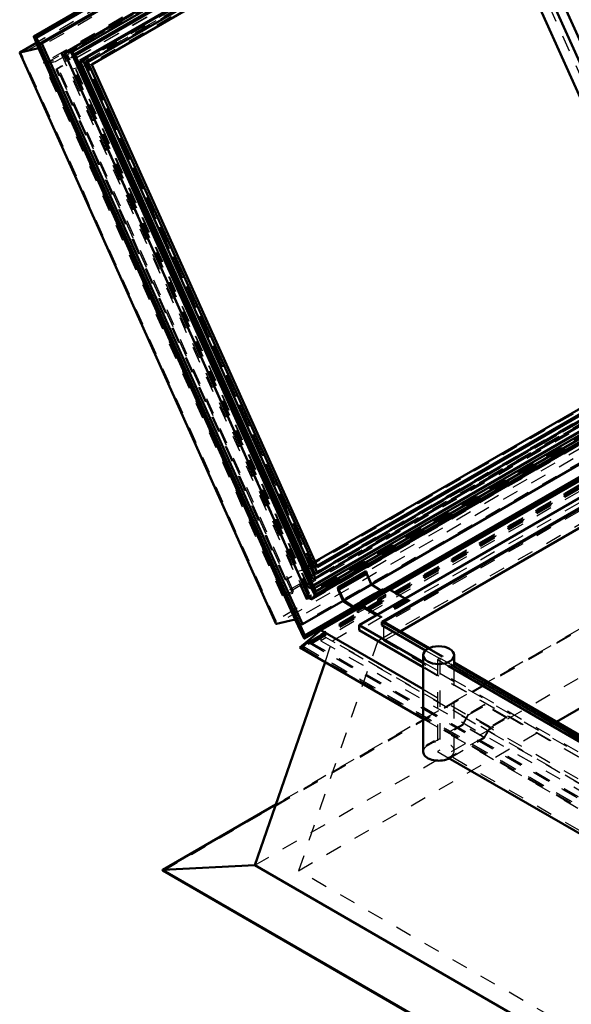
# Model space of a CAD drawing. Header units: millimetres. Extents: x 0 to 428, y 0 to 298.
# Tile 37 of 43: x 288 to 322, y 116 to 176. Entities that reach past the tile are written whole.
import ezdxf

# ---------------------------------------------------------------- set-up
doc = ezdxf.new("R2010")
doc.units = ezdxf.units.MM
doc.linetypes.add('Dashed', pattern=[2, 1, -1])
for name, color, linetype, lineweight in [('am_0', 7, 'Continuous', 50), ('am_12', 3, 'Continuous', 25), ('am_3', 6, 'Dashed', 25), ('am_6', 2, 'Continuous', 35)]:
    doc.layers.add(name, color=color, linetype=linetype, lineweight=lineweight)

# ---------------------------------------------------------------- blocks, each defined once
blk = doc.blocks.new('98_FGS300120240131U_0_in_120240C2125Y1N4N_300Op0__1203')
at = {"layer": 'am_0'}
for p, q in [((312.57, 137.11), (312.57, 131.164)), ((314.477, 136.423), (314.477, 137.11)), ((314.119, 130.786), (314.115, 130.789)), ((314.115, 130.789), (314.115, 130.732)), ((314.119, 130.73), (314.115, 130.732)), ((314.119, 130.786), (314.119, 130.73)), ((314.119, 130.73), (314.168, 130.758))]:
    blk.add_line(p, q, dxfattribs=at)
blk.add_ellipse((313.523, 137.11), major_axis=(0.954, 0), ratio=0.577288, dxfattribs=at)
blk.add_ellipse((313.523, 131.164), major_axis=(0.954, 0), ratio=0.577288, start_param=3.141593, end_param=5.381525, dxfattribs=at)
at = {"layer": 'am_3'}
for p, q in [((314.477, 131.221), (314.477, 136.423)), ((316.371, 134.068), (315.349, 133.478)), ((315.37, 133.433), (316.371, 134.011)), ((316.371, 134.011), (316.371, 134.068)), ((317.719, 133.289), (316.371, 134.068)), ((317.719, 133.233), (316.371, 134.011)), ((315.349, 133.478), (314.982, 132.841)), ((315.002, 132.796), (315.37, 133.433)), ((316.698, 132.7), (315.349, 133.478)), ((316.718, 132.655), (315.37, 133.433)), ((314.982, 132.841), (312.771, 131.565)), ((312.771, 131.508), (315.002, 132.796)), ((316.33, 132.063), (314.982, 132.841)), ((316.35, 132.018), (315.002, 132.796)), ((317.719, 133.289), (316.698, 132.7)), ((316.718, 132.655), (317.719, 133.233)), ((317.719, 133.233), (317.719, 133.289)), ((316.698, 132.7), (316.33, 132.063)), ((316.35, 132.018), (316.718, 132.655)), ((312.771, 131.565), (312.771, 131.508)), ((312.775, 131.562), (312.771, 131.565)), ((316.33, 132.063), (314.119, 130.786)), ((314.168, 130.758), (316.35, 132.018)), ((312.775, 131.505), (312.771, 131.508)), ((312.775, 131.505), (312.775, 131.562))]:
    blk.add_line(p, q, dxfattribs=at)
for centre, major_axis, start_param, end_param in [((313.523, 131.221), (-0.954, 0), 2.239933, 5.614049), ((313.523, 131.164), (0.954, 0), 2.472456, 3.141593)]:
    blk.add_ellipse(centre, major_axis=major_axis, ratio=0.577288, start_param=start_param, end_param=end_param, dxfattribs=at)
at = {"layer": 'am_6'}
for tag, p, flags in [('NB', (322.719, 137.66), 8), ('NN', (322.719, 137.16), 8), ('NT', (322.719, 136.66), 8), ('NBSYN', (322.719, 136.16), 8), ('LINA', (322.719, 135.66), 8), ('CATALOG', (322.719, 135.16), 8), ('IDNR', (322.719, 134.66), 8), ('PN', (322.719, 134.16), 8), ('LODLEVEL', (322.719, 133.66), 8), ('L', (322.719, 133.16), 8), ('W', (322.719, 132.66), 8), ('PPATH', (322.719, 132.16), 8), ('ExcludeFromBOM', (322.719, 131.16), 8), ('PSOL_0', (322.719, 130.66), 9), ('PSOL_1', (322.719, 130.16), 9), ('PSOL_2', (322.719, 129.66), 9)]:
    blk.add_attdef(tag, p, '', height=0.5, dxfattribs=dict(at, flags=flags))
blk = doc.blocks.new('99_Flat_Glass_Skylight_300120240_13_0_in_120240C2125Y1N4N_300Op0__1203')
at = {"layer": 'am_0'}
for p, q in [((314.115, 136.451), (333.414, 125.31)), ((333.522, 125.429), (314.271, 136.542)), ((314.115, 130.789), (333.354, 119.682))]:
    blk.add_line(p, q, dxfattribs=at)
at = {"layer": 'am_3'}
for p, q in [((313.601, 136.928), (313.445, 136.838)), ((313.445, 136.838), (313.445, 131.175)), ((313.445, 136.838), (314.115, 136.451)), ((313.601, 136.928), (313.601, 131.266)), ((314.271, 136.542), (313.601, 136.928)), ((313.601, 131.266), (313.445, 131.175)), ((313.445, 131.175), (314.115, 130.789)), ((334.317, 119.307), (313.601, 131.266))]:
    blk.add_line(p, q, dxfattribs=at)
at = {"layer": 'am_6'}
for tag, p, flags in [('NB', (401.903, 172.974), 8), ('NN', (401.903, 172.474), 8), ('NT', (401.903, 171.974), 8), ('NBSYN', (401.903, 171.474), 8), ('CATALOG', (401.903, 170.474), 8), ('LINA', (401.903, 170.974), 8), ('IDNR', (401.903, 169.974), 8), ('PN', (401.903, 169.474), 8), ('LODLEVEL', (401.903, 168.974), 8), ('L', (401.903, 168.474), 8), ('W', (401.903, 167.974), 8), ('PPATH', (401.903, 167.474), 8), ('ExcludeFromBOM', (401.903, 166.474), 8), ('PSOL_0', (401.903, 165.974), 9), ('PSOL_1', (401.903, 165.474), 9), ('PSOL_2', (401.903, 164.974), 9)]:
    blk.add_attdef(tag, p, '', height=0.5, dxfattribs=dict(at, flags=flags))
blk = doc.blocks.new('100_FGS3001202402511U_0_in_120240C2125Y1N4N_300Op0__1203')
at = {"layer": 'am_0'}
for p, q in [((320.709, 189.975), (321.138, 189.02)), ((321.313, 189.567), (321.043, 190.168)), ((321.387, 189.61), (321.117, 190.21)), ((321.757, 189.221), (321.305, 189.116)), ((321.313, 189.567), (321.387, 189.61)), ((321.757, 189.221), (321.313, 189.567)), ((321.83, 189.263), (321.387, 189.61)), ((321.678, 189.033), (322.242, 189.358)), ((321.757, 189.221), (321.83, 189.263)), ((322.242, 189.358), (321.83, 189.263)), ((323.902, 185.664), (322.242, 189.358)), ((321.305, 189.116), (320.815, 188.833)), ((320.815, 188.833), (321.678, 189.033)), ((320.815, 188.833), (326.969, 175.13)), ((321.678, 189.033), (328.961, 172.818)), ((315.674, 186.312), (315.404, 186.913)), ((315.747, 186.354), (315.478, 186.955)), ((315.07, 186.719), (316.038, 184.564)), ((315.747, 186.354), (315.674, 186.312)), ((316.118, 185.965), (315.674, 186.312)), ((316.191, 186.008), (315.747, 186.354)), ((316.23, 186.186), (316.076, 186.098)), ((317.093, 186.386), (316.23, 186.186)), ((317.093, 186.386), (316.53, 186.061)), ((317.093, 186.386), (329.891, 157.894)), ((316.53, 186.061), (316.118, 185.965)), ((316.191, 186.008), (316.118, 185.965)), ((318.189, 182.366), (316.53, 186.061)), ((323.828, 185.621), (323.902, 185.664)), ((323.828, 185.621), (330.168, 171.506)), ((316.038, 184.564), (316.419, 184.653)), ((316.312, 184.628), (327.974, 158.663)), ((316.419, 184.653), (317.516, 182.21)), ((318.189, 182.366), (317.516, 182.21)), ((318.263, 182.408), (318.189, 182.366)), ((318.263, 182.408), (327.741, 161.305)), ((328.565, 171.578), (330.841, 166.509)), ((330.652, 169.054), (332.254, 165.487)), ((332.688, 165.894), (332.744, 165.77)), ((332.482, 164.978), (332.723, 164.443)), ((332.973, 165.261), (333.306, 164.518)), ((333.38, 164.56), (333.296, 164.541)), ((333.38, 164.56), (333.306, 164.518)), ((334.133, 162.884), (333.38, 164.56)), ((327.741, 161.305), (327.068, 161.149)), ((327.741, 161.305), (327.667, 161.263)), ((327.667, 161.263), (326.995, 161.107)), ((326.995, 161.107), (327.068, 161.149)), ((328.091, 158.665), (326.995, 161.107)), ((327.667, 161.263), (329.327, 157.568)), ((333.425, 160.758), (333.612, 160.341)), ((333.612, 160.341), (333.806, 160.385)), ((334.718, 159.493), (329.234, 156.328)), ((334.15, 160.049), (334.418, 159.452)), ((334.694, 159.516), (334.418, 159.452)), ((334.418, 159.452), (329.187, 156.432)), ((329.202, 156.191), (334.794, 159.419)), ((327.71, 158.577), (328.091, 158.665)), ((327.71, 158.577), (327.783, 158.619)), ((327.71, 158.577), (328.821, 156.103)), ((328.081, 158.688), (327.783, 158.619)), ((329.327, 157.568), (329.891, 157.894)), ((328.915, 157.473), (328.837, 157.005)), ((328.837, 157.005), (328.91, 157.048)), ((328.91, 157.048), (328.984, 157.489)), ((329.234, 156.328), (328.91, 157.048)), ((329.327, 157.568), (328.915, 157.473)), ((328.837, 157.005), (329.202, 156.191)), ((329.202, 156.191), (328.821, 156.103))]:
    blk.add_line(p, q, dxfattribs=at)
at = {"layer": 'am_3'}
for p, q in [((315.308, 187.126), (321.021, 190.424)), ((321.021, 190.424), (320.639, 190.336)), ((321.117, 190.21), (321.021, 190.424)), ((320.639, 190.336), (314.927, 187.038)), ((315.042, 186.986), (320.608, 190.199)), ((320.99, 190.288), (315.424, 187.075)), ((320.99, 190.288), (320.608, 190.199)), ((320.608, 190.199), (320.709, 189.975)), ((321.75, 187.862), (320.639, 190.336)), ((321.043, 190.168), (320.99, 190.288)), ((321.138, 189.02), (321.677, 187.82)), ((321.305, 189.116), (334.102, 160.624)), ((321.75, 187.862), (322.132, 187.95)), ((322.058, 187.908), (322.132, 187.95)), ((322.132, 187.95), (323.229, 185.508)), ((321.677, 187.82), (322.058, 187.908)), ((321.677, 187.82), (321.75, 187.862)), ((322.058, 187.908), (323.155, 185.466)), ((315.308, 187.126), (314.927, 187.038)), ((314.927, 187.038), (315.07, 186.719)), ((315.424, 187.075), (315.042, 186.986)), ((316.111, 184.607), (315.042, 186.986)), ((315.404, 186.913), (315.308, 187.126)), ((315.478, 186.955), (315.424, 187.075)), ((316.23, 186.186), (329.027, 157.694)), ((316.076, 186.098), (315.739, 185.903)), ((315.739, 185.903), (316.191, 186.008)), ((315.739, 185.903), (316.312, 184.628)), ((323.828, 185.621), (323.155, 185.466)), ((323.902, 185.664), (323.229, 185.508)), ((323.155, 185.466), (323.229, 185.508)), ((316.111, 184.607), (316.038, 184.564)), ((316.111, 184.607), (316.493, 184.695)), ((316.493, 184.695), (316.419, 184.653)), ((316.493, 184.695), (317.59, 182.253)), ((317.59, 182.253), (317.516, 182.21)), ((318.263, 182.408), (317.59, 182.253)), ((326.969, 175.13), (328.565, 171.578)), ((328.961, 172.818), (330.652, 169.054)), ((330.168, 171.506), (332.688, 165.894)), ((330.841, 166.509), (333.425, 160.758)), ((332.744, 165.77), (332.973, 165.261)), ((332.254, 165.487), (332.482, 164.978)), ((333.306, 164.518), (332.634, 164.362)), ((332.634, 164.362), (332.707, 164.405)), ((333.731, 161.92), (332.634, 164.362)), ((333.296, 164.541), (332.707, 164.405)), ((333.804, 161.963), (332.707, 164.405)), ((332.723, 164.443), (334.476, 160.54)), ((335.039, 160.866), (334.133, 162.884)), ((333.349, 161.832), (333.731, 161.92)), ((333.423, 161.874), (333.804, 161.963)), ((333.731, 161.92), (333.804, 161.963)), ((333.423, 161.874), (333.349, 161.832)), ((333.349, 161.832), (334.15, 160.049)), ((334.534, 159.401), (333.423, 161.874)), ((327.068, 161.149), (328.165, 158.707)), ((334.554, 160.728), (334.102, 160.624)), ((334.476, 160.54), (335.039, 160.866)), ((334.554, 160.728), (334.476, 160.261)), ((334.628, 160.771), (334.549, 160.303)), ((334.554, 160.728), (334.628, 160.771)), ((335.039, 160.866), (334.628, 160.771)), ((334.102, 160.624), (333.612, 160.341)), ((333.806, 160.385), (334.476, 160.54)), ((334.476, 160.261), (334.549, 160.303)), ((334.476, 160.261), (334.799, 159.541)), ((334.549, 160.303), (334.915, 159.489)), ((334.915, 159.489), (334.534, 159.401)), ((334.799, 159.541), (334.694, 159.516)), ((334.799, 159.541), (334.718, 159.493)), ((334.794, 159.419), (334.915, 159.489)), ((328.821, 156.103), (334.534, 159.401)), ((328.852, 156.239), (327.783, 158.619)), ((327.974, 158.663), (328.537, 157.411)), ((328.165, 158.707), (328.081, 158.688)), ((328.091, 158.665), (328.165, 158.707)), ((329.027, 157.694), (328.537, 157.411)), ((329.891, 157.894), (329.027, 157.694)), ((328.537, 157.411), (328.989, 157.515)), ((328.915, 157.473), (328.989, 157.515)), ((328.984, 157.489), (328.989, 157.515)), ((329.187, 156.432), (328.852, 156.239)), ((329.234, 156.328), (328.852, 156.239))]:
    blk.add_line(p, q, dxfattribs=at)
at = {"layer": 'am_6'}
for tag, p, flags in [('NB', (340.039, 190.424), 8), ('NN', (340.039, 189.924), 8), ('NT', (340.039, 189.424), 8), ('NBSYN', (340.039, 188.924), 8), ('LINA', (340.039, 188.424), 8), ('CATALOG', (340.039, 187.924), 8), ('IDNR', (340.039, 187.424), 8), ('PN', (340.039, 186.924), 8), ('LODLEVEL', (340.039, 186.424), 8), ('L', (340.039, 185.924), 8), ('W', (340.039, 185.424), 8), ('OP', (340.039, 184.424), 8), ('DP', (340.039, 184.924), 8), ('PPATH', (340.039, 183.924), 8), ('ExcludeFromBOM', (340.039, 182.924), 8), ('PSOL_0', (340.039, 182.424), 9), ('PSOL_1', (340.039, 181.924), 9), ('PSOL_2', (340.039, 181.424), 9)]:
    blk.add_attdef(tag, p, '', height=0.5, dxfattribs=dict(at, flags=flags))
blk = doc.blocks.new('101_Flat_Glass_Skylight_300120240_6_0_in_120240C2125Y1N4N_300Op0__1203')
at = {"layer": 'am_0'}
for p, q in [((346.279, 206.427), (290.505, 174.229)), ((346.467, 206.302), (290.885, 174.215)), ((346.414, 206.07), (291.082, 174.127)), ((291.128, 174.049), (346.231, 205.859)), ((290.485, 174.168), (305.539, 140.65)), ((290.885, 174.215), (290.879, 174.216)), ((290.954, 174.05), (290.879, 174.216)), ((290.957, 174.055), (290.954, 174.05)), ((305.818, 140.966), (290.957, 174.055)), ((305.943, 141.039), (291.082, 174.127)), ((305.922, 141.109), (291.11, 174.088)), ((335.624, 158.607), (305.797, 141.389)), ((335.753, 158.481), (305.868, 141.229)), ((335.016, 157.822), (305.943, 141.039)), ((305.707, 140.596), (334.756, 157.366)), ((334.845, 157.522), (305.89, 140.806)), ((305.887, 140.802), (305.812, 140.968)), ((305.812, 140.968), (305.818, 140.966)), ((305.89, 140.806), (305.887, 140.802))]:
    blk.add_line(p, q, dxfattribs=at)
for points in [[(290.505, 174.229), (290.492, 174.22), (290.484, 174.21), (290.48, 174.198), (290.48, 174.185), (290.484, 174.17), (290.485, 174.168)], [(290.879, 174.216), (290.834, 174.226), (290.79, 174.234), (290.748, 174.24), (290.708, 174.245), (290.671, 174.248), (290.636, 174.25), (290.604, 174.25), (290.576, 174.248), (290.551, 174.244), (290.529, 174.239), (290.511, 174.232), (290.505, 174.229)], [(290.885, 174.215), (290.899, 174.212), (290.914, 174.208), (290.928, 174.203), (290.943, 174.199), (290.957, 174.194), (290.971, 174.189), (290.985, 174.183), (290.999, 174.178), (291.011, 174.172), (291.024, 174.166), (291.035, 174.16), (291.046, 174.154), (291.055, 174.148), (291.064, 174.142), (291.072, 174.136), (291.078, 174.131), (291.082, 174.127)], [(291.082, 174.127), (291.096, 174.111), (291.107, 174.095), (291.11, 174.088)], [(305.707, 140.596), (305.731, 140.612), (305.755, 140.631), (305.78, 140.655), (305.804, 140.682), (305.829, 140.713), (305.853, 140.748), (305.877, 140.785), (305.887, 140.802)], [(305.89, 140.806), (305.897, 140.819), (305.904, 140.833), (305.91, 140.847), (305.916, 140.862), (305.921, 140.876), (305.927, 140.892), (305.931, 140.907), (305.935, 140.922), (305.938, 140.938), (305.941, 140.953), (305.943, 140.967), (305.945, 140.982), (305.946, 140.995), (305.946, 141.008), (305.946, 141.021), (305.944, 141.032), (305.943, 141.039)], [(305.943, 141.039), (305.936, 141.07), (305.927, 141.099), (305.922, 141.109)], [(305.539, 140.65), (305.552, 140.627), (305.565, 140.608), (305.581, 140.593), (305.598, 140.583), (305.617, 140.576), (305.637, 140.574), (305.658, 140.577), (305.681, 140.583), (305.704, 140.594), (305.707, 140.596)]]:
    blk.add_lwpolyline(points, dxfattribs=at)
at = {"layer": 'am_3'}
for p, q in [((346.107, 206.236), (290.505, 174.138)), ((345.938, 205.997), (290.564, 174.03)), ((346.059, 206.025), (290.685, 174.058)), ((345.859, 205.65), (290.859, 173.899)), ((346.124, 205.845), (290.972, 174.006)), ((305.522, 140.704), (290.505, 174.138)), ((290.564, 174.03), (290.685, 174.058)), ((305.45, 140.888), (290.564, 174.03)), ((305.571, 140.916), (290.685, 174.058)), ((290.972, 174.006), (290.859, 173.899)), ((305.73, 141.147), (290.972, 174.006)), ((291.09, 174.028), (291.128, 174.049)), ((305.53, 141.234), (290.859, 173.899)), ((360.824, 172.854), (305.45, 140.888)), ((361.124, 172.802), (305.522, 140.704)), ((360.944, 172.882), (305.571, 140.916)), ((360.883, 172.986), (305.73, 141.147)), ((305.797, 141.389), (305.53, 141.234)), ((305.571, 140.916), (305.45, 140.888)), ((305.73, 141.147), (305.53, 141.234)), ((305.868, 141.229), (305.755, 141.163))]:
    blk.add_line(p, q, dxfattribs=at)
for points in [[(290.485, 174.168), (290.494, 174.153), (290.505, 174.138)], [(291.09, 174.028), (291.074, 174.02), (291.054, 174.014), (291.03, 174.01), (291.003, 174.007), (290.973, 174.006), (290.972, 174.006)], [(291.11, 174.088), (291.115, 174.074), (291.115, 174.061), (291.112, 174.049), (291.104, 174.038), (291.092, 174.029), (291.09, 174.028)], [(305.522, 140.704), (305.53, 140.674), (305.539, 140.65)], [(305.922, 141.109), (305.91, 141.132), (305.896, 141.151), (305.881, 141.166), (305.863, 141.177), (305.845, 141.183), (305.825, 141.185), (305.803, 141.183), (305.781, 141.176), (305.758, 141.165), (305.734, 141.15), (305.73, 141.147)]]:
    blk.add_lwpolyline(points, dxfattribs=at)
at = {"layer": 'am_6'}
for tag, p, flags in [('NB', (366.506, 206.448), 8), ('NN', (366.506, 205.948), 8), ('NT', (366.506, 205.448), 8), ('NBSYN', (366.506, 204.948), 8), ('LINA', (366.506, 204.448), 8), ('CATALOG', (366.506, 203.948), 8), ('IDNR', (366.506, 203.448), 8), ('PN', (366.506, 202.948), 8), ('LODLEVEL', (366.506, 202.448), 8), ('W', (366.506, 201.448), 8), ('L', (366.506, 201.948), 8), ('PPATH', (366.506, 200.948), 8), ('ExcludeFromBOM', (366.506, 199.948), 8), ('PSOL_0', (366.506, 199.448), 9), ('PSOL_1', (366.506, 198.948), 9), ('PSOL_2', (366.506, 198.448), 9)]:
    blk.add_attdef(tag, p, '', height=0.5, dxfattribs=dict(at, flags=flags))
blk = doc.blocks.new('102_Flat_Glass_Skylight_300120240_12_0_in_120240C2125Y1N4N_300Op0__1203')
at = {"layer": 'am_0'}
for p, q in [((345.844, 205.142), (291.419, 173.723)), ((346.027, 205.185), (291.601, 173.765)), ((345.941, 204.811), (291.918, 173.624)), ((291.419, 173.723), (291.601, 173.765)), ((305.761, 141.792), (291.419, 173.723)), ((305.943, 141.834), (291.601, 173.765)), ((306.029, 142.208), (291.918, 173.624)), ((335.183, 159.039), (306.029, 142.208)), ((335.391, 158.835), (305.943, 141.834)), ((305.943, 141.834), (305.761, 141.792))]:
    blk.add_line(p, q, dxfattribs=at)
at = {"layer": 'am_3'}
for p, q in [((345.758, 204.769), (291.736, 173.582)), ((291.918, 173.624), (291.736, 173.582)), ((305.847, 142.166), (291.736, 173.582)), ((360.186, 173.211), (305.761, 141.792)), ((359.869, 173.352), (305.847, 142.166)), ((306.029, 142.208), (305.847, 142.166))]:
    blk.add_line(p, q, dxfattribs=at)
at = {"layer": 'am_6'}
for tag, p, flags in [('NB', (365.368, 205.185), 8), ('NN', (365.368, 204.685), 8), ('NT', (365.368, 204.185), 8), ('NBSYN', (365.368, 203.685), 8), ('CATALOG', (365.368, 202.685), 8), ('LINA', (365.368, 203.185), 8), ('IDNR', (365.368, 202.185), 8), ('PN', (365.368, 201.685), 8), ('LODLEVEL', (365.368, 201.185), 8), ('W', (365.368, 200.185), 8), ('L', (365.368, 200.685), 8), ('PPATH', (365.368, 199.685), 8), ('ExcludeFromBOM', (365.368, 198.685), 8), ('PSOL_0', (365.368, 198.185), 9), ('PSOL_1', (365.368, 197.685), 9), ('PSOL_2', (365.368, 197.185), 9)]:
    blk.add_attdef(tag, p, '', height=0.5, dxfattribs=dict(at, flags=flags))
blk = doc.blocks.new('103_Flat_Glass_Skylight_300120240_5_0_in_120240C2125Y1N4N_300Op0__1203')
at = {"layer": 'am_0'}
for p, q in [((345.827, 204.475), (292.157, 173.492)), ((306.065, 142.526), (292.157, 173.492)), ((334.929, 159.287), (306.03, 142.603)), ((334.992, 159.225), (306.065, 142.526))]:
    blk.add_line(p, q, dxfattribs=at)
at = {"layer": 'am_3'}
for p, q in [((345.931, 204.93), (291.771, 173.664)), ((345.649, 204.864), (291.489, 173.598)), ((345.545, 204.41), (291.875, 173.427)), ((291.489, 173.598), (291.771, 173.664)), ((305.679, 142.006), (291.489, 173.598)), ((305.96, 142.071), (291.771, 173.664)), ((292.157, 173.492), (291.875, 173.427)), ((305.783, 142.461), (291.875, 173.427)), ((359.839, 173.272), (305.679, 142.006)), ((360.121, 173.337), (305.96, 142.071)), ((306.03, 142.603), (305.783, 142.461)), ((306.065, 142.526), (305.783, 142.461)), ((305.679, 142.006), (305.96, 142.071))]:
    blk.add_line(p, q, dxfattribs=at)
at = {"layer": 'am_6'}
for tag, p, flags in [('NB', (365.121, 204.93), 8), ('NN', (365.121, 204.43), 8), ('NT', (365.121, 203.93), 8), ('NBSYN', (365.121, 203.43), 8), ('LINA', (365.121, 202.93), 8), ('CATALOG', (365.121, 202.43), 8), ('IDNR', (365.121, 201.93), 8), ('PN', (365.121, 201.43), 8), ('LODLEVEL', (365.121, 200.93), 8), ('L', (365.121, 200.43), 8), ('W', (365.121, 199.93), 8), ('PPATH', (365.121, 199.43), 8), ('ExcludeFromBOM', (365.121, 198.43), 8), ('PSOL_0', (365.121, 197.93), 9), ('PSOL_1', (365.121, 197.43), 9), ('PSOL_2', (365.121, 196.93), 9)]:
    blk.add_attdef(tag, p, '', height=0.5, dxfattribs=dict(at, flags=flags))
blk = doc.blocks.new('104_FGS3001202402O4U_0_in_120240C2125Y1N4N_300Op0__1203')
at = {"layer": 'am_3'}
for p, q in [((289.261, 173.513), (344.23, 205.246)), ((289.919, 173.666), (344.888, 205.399)), ((289.261, 173.513), (289.919, 173.666)), ((303.914, 140.888), (289.261, 173.513)), ((304.572, 141.04), (289.919, 173.666)), ((358.884, 172.621), (303.914, 140.888)), ((359.541, 172.773), (304.572, 141.04)), ((303.914, 140.888), (304.572, 141.04))]:
    blk.add_line(p, q, dxfattribs=at)
at = {"layer": 'am_6'}
for tag, p, flags in [('NB', (364.541, 205.399), 8), ('NN', (364.541, 204.899), 8), ('NT', (364.541, 204.399), 8), ('NBSYN', (364.541, 203.899), 8), ('LINA', (364.541, 203.399), 8), ('CATALOG', (364.541, 202.899), 8), ('IDNR', (364.541, 202.399), 8), ('PN', (364.541, 201.899), 8), ('LODLEVEL', (364.541, 201.399), 8), ('L', (364.541, 200.899), 8), ('W', (364.541, 200.399), 8), ('TG', (364.541, 199.899), 8), ('TG1', (364.541, 199.399), 8), ('OC', (364.541, 198.899), 8), ('PPATH', (364.541, 198.399), 8), ('ExcludeFromBOM', (364.541, 197.399), 8), ('PSOL_0', (364.541, 196.899), 9), ('PSOL_1', (364.541, 196.399), 9), ('PSOL_2', (364.541, 195.899), 9), ('PSOL_3', (364.541, 195.399), 9)]:
    blk.add_attdef(tag, p, '', height=0.5, dxfattribs=dict(at, flags=flags))
blk = doc.blocks.new('105_FGS30012024025O33U_0_in_120240C2125Y1N4N_300Op0__1203')
at = {"layer": 'am_0'}
for p, q in [((346.275, 207.872), (288.915, 174.758)), ((346.495, 207.923), (289.074, 174.774)), ((345.854, 205.631), (291.132, 174.04)), ((317.315, 191.8), (288.586, 175.215)), ((317.363, 191.654), (288.746, 175.134)), ((288.741, 174.814), (287.72, 174.224)), ((288.869, 174.492), (288.584, 175.209)), ((288.687, 175.187), (288.746, 175.134)), ((305.276, 138.332), (288.746, 175.134)), ((289.074, 174.774), (288.923, 174.739)), ((305.134, 139.018), (289.074, 174.774)), ((287.712, 174.2), (303.492, 139.066)), ((287.734, 174.23), (288.869, 174.492)), ((304.676, 139.299), (288.869, 174.492)), ((334.917, 159.299), (306.023, 142.619)), ((335.606, 158.625), (305.787, 141.41)), ((335.613, 158.618), (305.791, 141.402)), ((328.821, 156.103), (305.908, 142.876)), ((335.178, 156.362), (309.386, 141.472)), ((335.623, 155.851), (310.125, 141.131)), ((310.496, 141.158), (335.731, 155.726)), ((309.023, 142.273), (307.307, 141.282)), ((309.071, 142.259), (307.355, 141.268)), ((309.097, 142.117), (307.38, 141.127)), ((309.023, 142.273), (309.071, 142.259)), ((309.071, 142.259), (309.097, 142.117)), ((309.097, 142.117), (309.389, 141.466)), ((307.307, 141.282), (307.355, 141.268)), ((307.335, 141.129), (307.307, 141.282)), ((307.355, 141.268), (307.38, 141.127)), ((309.389, 141.466), (307.673, 140.476)), ((309.389, 141.466), (309.963, 141.094)), ((307.646, 140.436), (307.335, 141.129)), ((307.38, 141.127), (307.673, 140.476)), ((310.052, 141.145), (309.66, 140.919)), ((309.73, 140.849), (309.723, 140.845)), ((307.635, 140.461), (305.134, 139.018)), ((308.391, 139.954), (307.646, 140.436)), ((307.673, 140.476), (308.394, 140.008)), ((308.361, 140.059), (308.313, 140.072)), ((308.728, 140.381), (308.336, 140.155)), ((308.406, 140.085), (308.361, 140.059)), ((308.777, 140.406), (308.743, 140.386)), ((305.252, 138.131), (308.4, 139.948)), ((308.247, 140.047), (305.276, 138.332)), ((308.457, 139.944), (308.558, 140.003)), ((304.676, 139.299), (303.541, 139.037)), ((305.235, 138.136), (304.676, 139.299)), ((304.983, 138.983), (305.134, 139.018)), ((305.288, 138.225), (305.276, 138.332))]:
    blk.add_line(p, q, dxfattribs=at)
for points in [[(288.586, 175.215), (288.588, 175.216), (288.59, 175.216), (288.592, 175.217), (288.595, 175.217), (288.598, 175.217), (288.601, 175.217), (288.605, 175.217), (288.609, 175.216), (288.613, 175.216), (288.617, 175.215), (288.622, 175.214), (288.626, 175.213), (288.631, 175.212), (288.636, 175.211), (288.64, 175.209), (288.645, 175.208), (288.65, 175.206), (288.654, 175.204), (288.659, 175.203), (288.663, 175.201), (288.667, 175.199), (288.671, 175.197), (288.675, 175.195), (288.678, 175.193), (288.681, 175.191), (288.684, 175.189), (288.686, 175.187), (288.687, 175.187)], [(288.584, 175.209), (288.584, 175.211), (288.584, 175.212), (288.584, 175.213), (288.585, 175.214), (288.586, 175.215)], [(287.734, 174.23), (287.726, 174.227), (287.72, 174.224), (287.715, 174.221), (287.712, 174.217), (287.71, 174.212), (287.71, 174.207), (287.712, 174.201), (287.712, 174.2)], [(303.492, 139.066), (303.497, 139.057), (303.503, 139.049), (303.509, 139.043), (303.516, 139.039), (303.523, 139.036), (303.531, 139.035), (303.54, 139.036), (303.541, 139.037)], [(305.235, 138.136), (305.237, 138.134), (305.238, 138.132), (305.24, 138.13), (305.241, 138.129), (305.243, 138.129), (305.245, 138.129), (305.247, 138.129), (305.25, 138.13), (305.252, 138.131)], [(305.252, 138.131), (305.254, 138.132), (305.257, 138.134), (305.259, 138.137), (305.262, 138.139), (305.264, 138.143), (305.266, 138.146), (305.269, 138.15), (305.271, 138.154), (305.273, 138.158), (305.276, 138.162), (305.278, 138.167), (305.279, 138.172), (305.281, 138.177), (305.283, 138.182), (305.284, 138.187), (305.285, 138.192), (305.287, 138.197), (305.287, 138.201), (305.288, 138.206), (305.288, 138.211), (305.289, 138.215), (305.289, 138.219), (305.288, 138.223), (305.288, 138.225)]]:
    blk.add_lwpolyline(points, dxfattribs=at)
for centre, major_axis, start_param, end_param in [((309.72, 140.814), (0.061, -0.105), 1.472043, 3.324369), ((309.72, 140.814), (0.026, -0.045), 1.338667, 2.596171), ((310.113, 141.04), (0.061, -0.105), 1.472043, 3.141593), ((308.396, 140.05), (0.061, -0.105), 5.43681, 10.473279), ((308.396, 140.05), (0.026, -0.045), 5.43681, 10.473279), ((308.789, 140.276), (0.061, -0.105), 1.472043, 3.141593)]:
    blk.add_ellipse(centre, major_axis=major_axis, ratio=0.577382, start_param=start_param, end_param=end_param, dxfattribs=at)
at = {"layer": 'am_12'}
for p, q in [((317.367, 191.743), (288.687, 175.187)), ((288.742, 174.811), (287.734, 174.23)), ((305.235, 138.136), (288.584, 175.209)), ((305.288, 138.225), (288.687, 175.187)), ((303.541, 139.037), (287.734, 174.23)), ((335.689, 155.775), (310.433, 141.195)), ((308.34, 139.987), (305.288, 138.225)), ((308.433, 140.031), (308.394, 140.008))]:
    blk.add_line(p, q, dxfattribs=at)
at = {"layer": 'am_3'}
for p, q in [((346.982, 208.804), (288.685, 175.15)), ((345.849, 207.386), (288.869, 174.492)), ((344.561, 206.873), (287.827, 174.121)), ((344.696, 207.116), (288.741, 174.814)), ((344.714, 207.123), (288.742, 174.811)), ((346.017, 206.338), (290.275, 174.159)), ((345.913, 206.25), (290.539, 174.283)), ((344.919, 205.535), (289.803, 173.717)), ((345.95, 206.069), (290.576, 174.102)), ((345.978, 206.006), (290.605, 174.039)), ((345.99, 206.078), (290.617, 174.111)), ((346.059, 206.025), (290.685, 174.058)), ((345.824, 205.624), (290.845, 173.885)), ((344.284, 205.388), (289.167, 173.57)), ((343.986, 204.372), (289.949, 173.177)), ((344.054, 204.388), (290.016, 173.193)), ((345.54, 204.387), (291.894, 173.418)), ((344.606, 204.171), (290.96, 173.202)), ((317.308, 191.791), (288.584, 175.209)), ((288.685, 175.15), (288.845, 174.747)), ((305.247, 138.275), (288.685, 175.15)), ((288.746, 175.134), (288.685, 175.15)), ((288.84, 174.755), (288.869, 174.761)), ((304.928, 138.935), (288.84, 174.755)), ((288.845, 174.747), (288.84, 174.755)), ((288.869, 174.761), (288.845, 174.747)), ((288.854, 174.723), (288.869, 174.761)), ((288.915, 174.758), (288.854, 174.723)), ((288.923, 174.739), (288.854, 174.723)), ((303.493, 139.241), (287.827, 174.121)), ((290.355, 174.177), (290.275, 174.159)), ((305.372, 140.547), (290.275, 174.159)), ((290.49, 174.255), (290.355, 174.177)), ((290.433, 174.005), (290.355, 174.177)), ((290.527, 174.074), (290.393, 173.996)), ((290.393, 173.996), (290.433, 174.005)), ((290.556, 174.011), (290.421, 173.933)), ((290.433, 174.005), (290.568, 174.083)), ((290.499, 174.274), (290.45, 174.246)), ((290.45, 174.246), (290.49, 174.255)), ((290.527, 174.074), (290.45, 174.246)), ((290.596, 174.02), (290.461, 173.943)), ((290.568, 174.083), (290.49, 174.255)), ((290.539, 174.283), (290.499, 174.274)), ((290.576, 174.102), (290.499, 174.274)), ((290.568, 174.083), (290.527, 174.074)), ((290.617, 174.111), (290.539, 174.283)), ((290.556, 174.011), (290.596, 174.02)), ((305.441, 140.869), (290.556, 174.011)), ((290.576, 174.102), (290.617, 174.111)), ((305.481, 140.878), (290.596, 174.02)), ((290.685, 174.058), (290.605, 174.039)), ((305.49, 140.897), (290.605, 174.039)), ((305.571, 140.916), (290.685, 174.058)), ((291.132, 174.04), (290.875, 173.892)), ((289.803, 173.717), (289.167, 173.57)), ((303.905, 140.757), (289.167, 173.57)), ((304.541, 140.904), (289.803, 173.717)), ((290.421, 173.933), (290.393, 173.996)), ((290.461, 173.943), (290.421, 173.933)), ((305.346, 140.8), (290.461, 173.943)), ((290.875, 173.892), (290.845, 173.885)), ((305.504, 141.247), (290.845, 173.885)), ((305.534, 141.254), (290.875, 173.892)), ((291.894, 173.418), (290.96, 173.202)), ((305.788, 142.484), (291.894, 173.418)), ((290.016, 173.193), (289.949, 173.177)), ((304.068, 141.741), (289.949, 173.177)), ((304.135, 141.757), (290.016, 173.193)), ((304.855, 142.268), (290.96, 173.202)), ((358.106, 172.936), (304.068, 141.741)), ((358.173, 172.952), (304.135, 141.757)), ((360.864, 172.864), (305.49, 140.897)), ((360.892, 172.801), (305.518, 140.835)), ((360.932, 172.81), (305.558, 140.844)), ((360.944, 172.882), (305.571, 140.916)), ((359.022, 172.575), (303.905, 140.757)), ((359.657, 172.722), (304.541, 140.904)), ((361.656, 172.193), (304.676, 139.299)), ((361.113, 172.726), (305.372, 140.547)), ((361.01, 172.638), (305.636, 140.672)), ((360.227, 171.993), (303.493, 139.241)), ((360.521, 171.93), (303.541, 139.037)), ((362.335, 172.115), (304.914, 138.967)), ((363.688, 171.88), (305.235, 138.136)), ((363.544, 171.929), (305.247, 138.275)), ((305.908, 142.876), (304.855, 142.268)), ((305.788, 142.484), (304.855, 142.268)), ((306.023, 142.619), (305.788, 142.484)), ((309.051, 142.12), (307.335, 141.129)), ((309.051, 142.12), (309.023, 142.273)), ((309.362, 141.427), (309.051, 142.12)), ((304.135, 141.757), (304.068, 141.741)), ((305.787, 141.41), (305.504, 141.247)), ((305.791, 141.402), (305.534, 141.254)), ((309.386, 141.472), (307.635, 140.461)), ((309.362, 141.427), (307.646, 140.436)), ((310.107, 140.944), (309.362, 141.427)), ((304.541, 140.904), (303.905, 140.757)), ((305.441, 140.869), (305.306, 140.791)), ((305.346, 140.8), (305.306, 140.791)), ((305.306, 140.791), (305.334, 140.728)), ((305.469, 140.806), (305.334, 140.728)), ((305.334, 140.728), (305.375, 140.738)), ((305.481, 140.878), (305.346, 140.8)), ((305.509, 140.816), (305.375, 140.738)), ((305.452, 140.565), (305.375, 140.738)), ((305.441, 140.869), (305.481, 140.878)), ((305.509, 140.816), (305.469, 140.806)), ((305.547, 140.634), (305.469, 140.806)), ((305.571, 140.916), (305.49, 140.897)), ((305.534, 141.254), (305.504, 141.247)), ((305.587, 140.643), (305.509, 140.816)), ((305.518, 140.835), (305.558, 140.844)), ((305.596, 140.662), (305.518, 140.835)), ((305.596, 140.662), (305.547, 140.634)), ((305.558, 140.844), (305.636, 140.672)), ((305.636, 140.672), (305.596, 140.662)), ((310.125, 141.131), (308.247, 140.047)), ((310.03, 141.062), (308.313, 140.072)), ((310.433, 141.195), (308.34, 139.987)), ((308.4, 139.948), (310.496, 141.158)), ((308.705, 140.231), (309.636, 140.769)), ((309.641, 140.823), (308.709, 140.285)), ((308.71, 140.297), (309.642, 140.835)), ((309.647, 140.908), (308.777, 140.406)), ((309.636, 140.769), (309.641, 140.823)), ((309.715, 140.718), (309.636, 140.769)), ((309.641, 140.823), (309.718, 140.773)), ((309.642, 140.835), (309.647, 140.908)), ((309.685, 140.823), (309.642, 140.835)), ((309.723, 140.845), (309.685, 140.823)), ((310.087, 141.085), (309.694, 140.859)), ((310.107, 140.944), (309.715, 140.718)), ((310.11, 140.999), (309.718, 140.773)), ((310.077, 141.05), (309.73, 140.849)), ((309.746, 140.769), (310.139, 140.995)), ((309.781, 140.709), (310.173, 140.935)), ((309.963, 141.094), (310.11, 140.999)), ((310.077, 141.05), (310.03, 141.062)), ((305.452, 140.565), (305.372, 140.547)), ((305.587, 140.643), (305.452, 140.565)), ((305.547, 140.634), (305.587, 140.643)), ((308.763, 140.321), (308.37, 140.095)), ((308.783, 140.18), (308.391, 139.954)), ((308.753, 140.285), (308.406, 140.085)), ((308.422, 140.004), (308.815, 140.231)), ((308.786, 140.235), (308.433, 140.031)), ((308.558, 140.003), (308.849, 140.171)), ((308.705, 140.231), (308.709, 140.285)), ((308.783, 140.18), (308.705, 140.231)), ((308.709, 140.285), (308.786, 140.235)), ((308.71, 140.297), (308.716, 140.37)), ((308.753, 140.285), (308.71, 140.297)), ((308.743, 140.386), (308.716, 140.37)), ((304.914, 138.967), (304.983, 138.983)), ((304.957, 138.942), (304.914, 138.967)), ((304.928, 138.935), (304.957, 138.942)), ((304.933, 138.928), (304.928, 138.935)), ((304.957, 138.942), (304.933, 138.928)), ((305.247, 138.275), (304.933, 138.928)), ((305.276, 138.332), (305.247, 138.275))]:
    blk.add_line(p, q, dxfattribs=at)
for points in [[(287.712, 174.2), (287.716, 174.194), (287.721, 174.187), (287.727, 174.18), (287.736, 174.173), (287.745, 174.166), (287.756, 174.158), (287.769, 174.15), (287.782, 174.143), (287.797, 174.135), (287.813, 174.127), (287.827, 174.121)], [(303.493, 139.241), (303.489, 139.221), (303.485, 139.202), (303.483, 139.183), (303.481, 139.164), (303.48, 139.147), (303.48, 139.13), (303.481, 139.115), (303.483, 139.1), (303.485, 139.087), (303.489, 139.075), (303.492, 139.066)]]:
    blk.add_lwpolyline(points, dxfattribs=at)
for centre, major_axis, start_param, end_param in [((309.72, 140.814), (0.061, -0.105), 3.324369, 3.369995), ((309.72, 140.814), (0.026, -0.045), 2.596171, 4.190093), ((309.72, 140.814), (0.061, -0.105), 5.43681, 7.755228), ((309.72, 140.814), (0.026, -0.045), 5.43681, 7.621853), ((310.113, 141.04), (0.061, -0.105), 3.141593, 4.190093), ((310.113, 141.04), (0.026, -0.045), 5.43681, 10.473279), ((310.113, 141.04), (0.061, -0.105), 5.43681, 7.755228), ((308.789, 140.276), (0.061, -0.105), 3.141593, 3.369995), ((308.789, 140.276), (0.026, -0.045), 5.43681, 10.473279), ((308.789, 140.276), (0.061, -0.105), 5.43681, 7.755228)]:
    blk.add_ellipse(centre, major_axis=major_axis, ratio=0.577382, start_param=start_param, end_param=end_param, dxfattribs=at)
at = {"layer": 'am_6'}
for tag, p, flags in [('NB', (368.717, 208.967), 8), ('NN', (368.717, 208.467), 8), ('NT', (368.717, 207.967), 8), ('NBSYN', (368.717, 207.467), 8), ('LINA', (368.717, 206.967), 8), ('CATALOG', (368.717, 206.467), 8), ('IDNR', (368.717, 205.967), 8), ('PN', (368.717, 205.467), 8), ('LODLEVEL', (368.717, 204.967), 8), ('L', (368.717, 204.467), 8), ('W', (368.717, 203.967), 8), ('DP', (368.717, 203.467), 8), ('OP', (368.717, 202.967), 8), ('OC', (368.717, 202.467), 8), ('ExcludeFromBOM', (368.717, 201.467), 8), ('PSOL_0', (368.717, 200.967), 9), ('PSOL_1', (368.717, 200.467), 9), ('PSOL_2', (368.717, 199.967), 9)]:
    blk.add_attdef(tag, p, '', height=0.5, dxfattribs=dict(at, flags=flags))
blk = doc.blocks.new('106_FGS300120240223U_0_in_120240C2125Y1N4N_300Op0__1203')
at = {"layer": 'am_0'}
for p, q in [((335.77, 155.682), (310.554, 141.125)), ((336.377, 154.985), (308.617, 138.96)), ((336.734, 154.574), (310.029, 139.158)), ((336.77, 154.533), (310.137, 139.158)), ((335.145, 152.434), (311.142, 138.578)), ((310.419, 141.203), (308.702, 140.212)), ((309.581, 140.914), (308.772, 140.446)), ((310.419, 141.203), (311.461, 140.602)), ((308.789, 140.106), (306.263, 138.648)), ((308.558, 140.081), (308.702, 140.212)), ((308.726, 140.142), (308.558, 139.988)), ((308.558, 139.988), (308.775, 140.114)), ((308.558, 140.081), (308.558, 139.988)), ((308.702, 140.212), (309.745, 139.611)), ((309.696, 139.582), (308.726, 140.142)), ((308.617, 138.96), (312.57, 136.678)), ((308.617, 138.648), (308.617, 138.96)), ((310.029, 138.96), (310.029, 139.158)), ((310.029, 139.158), (312.877, 137.514)), ((310.029, 138.96), (312.72, 137.406)), ((310.137, 139.158), (312.935, 137.543)), ((304.969, 137.581), (306.263, 138.648)), ((306.263, 138.648), (312.57, 135.008)), ((308.617, 138.648), (312.57, 136.366)), ((304.969, 137.581), (312.57, 133.194)), ((314.477, 136.653), (333.714, 125.547)), ((314.477, 136.59), (333.656, 125.519))]:
    blk.add_line(p, q, dxfattribs=at)
for centre, major_axis, start_param, end_param in [((309.659, 140.778), (-0.078, 0.135), 4.63563, 6.283185), ((308.85, 140.311), (0.078, -0.135), 1.494038, 3.852794), ((308.85, 140.311), (0.0433, -0.0751), 1.432324, 3.518031)]:
    blk.add_ellipse(centre, major_axis=major_axis, ratio=0.577382, start_param=start_param, end_param=end_param, dxfattribs=at)
at = {"layer": 'am_3'}
for p, q in [((363.733, 171.505), (304.969, 137.581)), ((363.733, 171.31), (305.168, 137.501)), ((363.784, 171.416), (305.18, 137.585)), ((363.645, 171.386), (305.18, 137.635)), ((363.696, 171.348), (305.198, 137.578)), ((363.733, 171.338), (305.281, 137.594)), ((363.829, 171.46), (305.504, 137.79)), ((363.688, 171.438), (305.585, 137.895)), ((363.637, 171.493), (305.638, 138.01)), ((363.688, 171.455), (305.655, 137.953)), ((363.733, 171.568), (306.263, 138.392)), ((363.733, 171.174), (306.263, 137.997)), ((363.733, 170.466), (308.617, 138.648)), ((363.733, 169.962), (310.029, 138.96)), ((310.443, 141.133), (308.726, 140.142)), ((310.554, 141.125), (308.789, 140.106)), ((309.616, 140.853), (308.807, 140.386)), ((308.893, 140.236), (309.702, 140.703)), ((309.707, 140.707), (308.898, 140.24)), ((309.709, 140.79), (308.9, 140.323)), ((309.758, 140.778), (308.949, 140.311)), ((309.82, 140.81), (309.707, 140.707)), ((309.709, 140.79), (309.758, 140.778)), ((310.196, 140.766), (309.742, 140.504)), ((309.745, 140.649), (309.82, 140.717)), ((310.274, 141.072), (309.82, 140.81)), ((309.82, 140.717), (310.274, 140.979)), ((310.274, 140.849), (309.82, 140.588)), ((309.82, 140.717), (309.82, 140.81)), ((309.82, 140.459), (310.274, 140.721)), ((310.196, 140.766), (310.274, 140.849)), ((310.274, 140.721), (310.196, 140.766)), ((310.274, 141.072), (310.419, 141.203)), ((310.443, 141.133), (310.274, 140.979)), ((310.274, 141.072), (310.274, 140.979)), ((310.274, 140.721), (310.274, 140.849)), ((311.657, 140.432), (310.443, 141.133)), ((309.011, 140.343), (308.558, 140.081)), ((309.011, 140.12), (308.558, 139.859)), ((308.775, 140.114), (309.011, 140.25)), ((308.898, 140.24), (309.011, 140.343)), ((308.949, 140.311), (308.9, 140.323)), ((308.928, 140.176), (309.737, 140.643)), ((308.933, 140.037), (309.011, 140.12)), ((309.745, 140.649), (308.936, 140.182)), ((309.011, 140.25), (308.936, 140.182)), ((309.011, 140.25), (309.011, 140.343)), ((309.011, 139.992), (309.011, 140.12)), ((309.82, 140.588), (309.742, 140.504)), ((309.742, 140.504), (309.82, 140.459)), ((309.82, 140.459), (309.82, 140.588)), ((311.559, 140.545), (309.843, 139.554)), ((311.655, 140.531), (309.938, 139.54)), ((311.657, 140.488), (309.941, 139.498)), ((311.657, 140.432), (309.941, 139.441)), ((311.461, 140.602), (311.559, 140.545)), ((311.559, 140.545), (311.655, 140.531)), ((311.655, 140.531), (311.657, 140.488)), ((311.657, 140.488), (311.657, 140.432)), ((308.933, 140.037), (308.48, 139.775)), ((308.558, 139.859), (308.48, 139.775)), ((308.48, 139.775), (308.558, 139.73)), ((308.558, 139.73), (309.011, 139.992)), ((308.558, 139.73), (308.558, 139.859)), ((309.011, 139.992), (308.933, 140.037)), ((309.941, 139.441), (309.696, 139.582)), ((309.745, 139.611), (309.843, 139.554)), ((309.843, 139.554), (309.938, 139.54)), ((309.938, 139.54), (309.941, 139.498)), ((309.941, 139.498), (309.941, 139.441)), ((310.137, 137.997), (310.137, 139.158)), ((305.6, 137.845), (306.263, 138.392)), ((306.263, 138.392), (334.312, 122.2)), ((306.263, 138.392), (306.263, 137.997)), ((311.142, 138.578), (310.137, 137.997)), ((305.092, 137.584), (305.542, 137.955)), ((305.18, 137.644), (305.143, 137.613)), ((305.18, 137.635), (305.192, 137.645)), ((305.192, 137.645), (305.18, 137.644)), ((305.18, 137.644), (334.363, 120.797)), ((305.198, 137.578), (305.18, 137.635)), ((305.192, 137.645), (305.243, 137.615)), ((305.559, 137.957), (305.489, 137.899)), ((305.489, 137.899), (305.504, 137.9)), ((305.489, 137.899), (305.54, 137.869)), ((305.559, 137.898), (305.489, 137.84)), ((305.54, 137.869), (305.489, 137.84)), ((305.489, 137.84), (305.504, 137.79)), ((305.504, 137.9), (305.638, 138.01)), ((305.504, 137.79), (305.638, 137.9)), ((305.504, 137.9), (334.408, 121.215)), ((305.54, 137.869), (305.61, 137.927)), ((305.6, 137.845), (305.54, 137.869)), ((305.542, 137.955), (305.559, 137.957)), ((305.61, 137.927), (305.542, 137.955)), ((305.542, 137.955), (305.559, 137.898)), ((305.559, 137.957), (305.61, 137.927)), ((305.61, 137.927), (305.559, 137.898)), ((305.655, 137.953), (305.585, 137.895)), ((305.655, 137.901), (305.585, 137.843)), ((305.585, 137.895), (305.6, 137.845)), ((305.585, 137.843), (305.6, 137.845)), ((305.585, 137.843), (334.267, 121.286)), ((305.638, 138.01), (305.655, 137.953)), ((305.638, 137.9), (305.655, 137.901)), ((305.638, 137.9), (334.216, 121.402)), ((305.655, 137.901), (334.267, 121.384)), ((306.263, 137.997), (334.312, 121.805)), ((310.137, 137.997), (334.312, 124.041)), ((305.168, 137.501), (304.969, 137.581)), ((305.143, 137.613), (305.092, 137.584)), ((305.092, 137.584), (305.143, 137.554)), ((305.16, 137.556), (305.092, 137.584)), ((305.143, 137.613), (305.16, 137.556)), ((305.18, 137.585), (305.143, 137.554)), ((305.143, 137.554), (305.16, 137.556)), ((305.16, 137.556), (305.231, 137.614)), ((305.168, 137.501), (305.281, 137.594)), ((305.168, 137.501), (334.312, 120.677)), ((305.192, 137.543), (305.18, 137.585)), ((305.18, 137.533), (305.192, 137.543)), ((305.198, 137.535), (305.18, 137.533)), ((305.18, 137.533), (334.223, 120.767)), ((305.243, 137.572), (305.192, 137.543)), ((305.243, 137.615), (305.198, 137.578)), ((305.243, 137.572), (305.198, 137.535)), ((305.198, 137.535), (334.274, 120.749)), ((305.231, 137.614), (305.243, 137.615)), ((305.281, 137.594), (305.231, 137.614)), ((305.231, 137.614), (305.243, 137.572)), ((305.281, 137.594), (334.312, 120.835)), ((312.72, 137.406), (334.312, 124.942)), ((312.877, 137.514), (314.477, 136.59)), ((312.935, 137.543), (314.477, 136.653)), ((312.57, 136.678), (334.312, 124.126)), ((312.57, 136.366), (334.312, 123.815)), ((312.57, 135.008), (334.312, 122.456)), ((312.57, 133.194), (334.312, 120.643))]:
    blk.add_line(p, q, dxfattribs=at)
for centre, major_axis, start_param, end_param in [((309.659, 140.778), (-0.078, 0.135), 0, 3.256928), ((309.659, 140.778), (-0.0433, 0.0751), 4.539049, 9.536843), ((309.659, 140.778), (-0.078, 0.135), 4.389937, 4.63563), ((308.85, 140.311), (0.078, -0.135), 3.852794, 6.398521), ((308.85, 140.311), (0.0433, -0.0751), 3.518031, 6.395251), ((308.85, 140.311), (0.0433, -0.0751), 1.397456, 1.432324), ((308.85, 140.311), (0.078, -0.135), 1.248344, 1.494038)]:
    blk.add_ellipse(centre, major_axis=major_axis, ratio=0.577382, start_param=start_param, end_param=end_param, dxfattribs=at)
at = {"layer": 'am_6'}
for tag, p, flags in [('NB', (398.076, 171.825), 8), ('NN', (398.076, 171.325), 8), ('NT', (398.076, 170.825), 8), ('NBSYN', (398.076, 170.325), 8), ('CATALOG', (398.076, 169.325), 8), ('LINA', (398.076, 169.825), 8), ('IDNR', (398.076, 168.825), 8), ('PN', (398.076, 168.325), 8), ('LODLEVEL', (398.076, 167.825), 8), ('L', (398.076, 167.325), 8), ('W', (398.076, 166.825), 8), ('DP', (398.076, 166.325), 8), ('ExcludeFromBOM', (398.076, 165.325), 8), ('PSOL_0', (398.076, 164.825), 9), ('PSOL_1', (398.076, 164.325), 9), ('PSOL_2', (398.076, 163.825), 9)]:
    blk.add_attdef(tag, p, '', height=0.5, dxfattribs=dict(at, flags=flags))
blk = doc.blocks.new('107_FGS30012024025101U_0_in_120240C2125Y1N4N_300Op0__1203')
at = {"layer": 'am_0'}
for p, q in [((320.78, 133.014), (339.838, 144.016)), ((302.191, 124.182), (306.521, 136.686)), ((303.481, 127.908), (296.519, 123.889)), ((296.519, 123.849), (334.312, 102.032)), ((296.55, 123.897), (302.191, 124.182)), ((334.312, 105.64), (302.191, 124.182))]:
    blk.add_line(p, q, dxfattribs=at)
for points in [[(296.519, 123.889), (296.516, 123.887), (296.514, 123.885), (296.512, 123.883), (296.51, 123.881), (296.508, 123.879), (296.507, 123.877), (296.506, 123.874), (296.505, 123.872), (296.505, 123.869), (296.505, 123.867), (296.506, 123.864), (296.507, 123.862), (296.508, 123.86), (296.51, 123.857), (296.512, 123.855), (296.514, 123.853), (296.516, 123.851), (296.519, 123.849), (296.519, 123.849)], [(296.55, 123.897), (296.546, 123.897), (296.541, 123.897), (296.537, 123.896), (296.533, 123.895), (296.53, 123.894), (296.526, 123.892), (296.523, 123.891), (296.519, 123.889)]]:
    blk.add_lwpolyline(points, dxfattribs=at)
at = {"layer": 'am_12'}
for p, q in [((296.55, 123.897), (303.477, 127.897)), ((334.312, 102.098), (296.55, 123.897))]:
    blk.add_line(p, q, dxfattribs=at)
at = {"layer": 'am_3'}
for p, q in [((306.974, 137.997), (363.733, 170.763)), ((309.768, 137.997), (363.733, 169.151)), ((296.554, 123.841), (363.733, 162.623)), ((303.477, 127.897), (363.733, 162.682)), ((363.733, 162.691), (303.481, 127.908)), ((302.191, 124.182), (363.733, 159.71)), ((309.768, 137.997), (304.89, 123.841)), ((306.521, 136.686), (306.974, 137.997)), ((334.312, 122.216), (306.974, 137.997)), ((334.312, 123.828), (309.768, 137.997)), ((304.89, 123.841), (320.78, 133.014)), ((334.312, 102.044), (296.554, 123.841)), ((334.312, 106.856), (304.89, 123.841))]:
    blk.add_line(p, q, dxfattribs=at)
blk.add_lwpolyline([(296.519, 123.849), (296.523, 123.848), (296.526, 123.846), (296.53, 123.845), (296.533, 123.844), (296.537, 123.843), (296.541, 123.842), (296.546, 123.841), (296.55, 123.841), (296.554, 123.841)], dxfattribs=at)
at = {"layer": 'am_6'}
for tag, p, flags in [('NB', (406.54, 170.763), 8), ('NN', (406.54, 170.263), 8), ('NT', (406.54, 169.763), 8), ('NBSYN', (406.54, 169.263), 8), ('LINA', (406.54, 168.763), 8), ('CATALOG', (406.54, 168.263), 8), ('IDNR', (406.54, 167.763), 8), ('PN', (406.54, 167.263), 8), ('LODLEVEL', (406.54, 166.763), 8), ('L', (406.54, 166.263), 8), ('W', (406.54, 165.763), 8), ('DP', (406.54, 165.263), 8), ('OP', (406.54, 164.763), 8), ('BA', (406.54, 164.263), 8), ('RT', (406.54, 163.763), 8), ('ExcludeFromBOM', (406.54, 162.763), 8), ('PSOL_0', (406.54, 162.263), 9), ('PSOL_1', (406.54, 161.763), 9), ('PSOL_2', (406.54, 161.263), 9)]:
    blk.add_attdef(tag, p, '', height=0.5, dxfattribs=dict(at, flags=flags))

msp = doc.modelspace()

# ---------------------------------------------------------------- block references
for name in ['105_FGS30012024025O33U_0_in_120240C2125Y1N4N_300Op0__1203', '101_Flat_Glass_Skylight_300120240_6_0_in_120240C2125Y1N4N_300Op0__1203', '104_FGS3001202402O4U_0_in_120240C2125Y1N4N_300Op0__1203', '102_Flat_Glass_Skylight_300120240_12_0_in_120240C2125Y1N4N_300Op0__1203', '103_Flat_Glass_Skylight_300120240_5_0_in_120240C2125Y1N4N_300Op0__1203', '100_FGS3001202402511U_0_in_120240C2125Y1N4N_300Op0__1203', '99_Flat_Glass_Skylight_300120240_13_0_in_120240C2125Y1N4N_300Op0__1203', '106_FGS300120240223U_0_in_120240C2125Y1N4N_300Op0__1203', '107_FGS30012024025101U_0_in_120240C2125Y1N4N_300Op0__1203', '98_FGS300120240131U_0_in_120240C2125Y1N4N_300Op0__1203']:
    msp.add_blockref(name, (0, 0))

doc.saveas('drawing.dxf')
